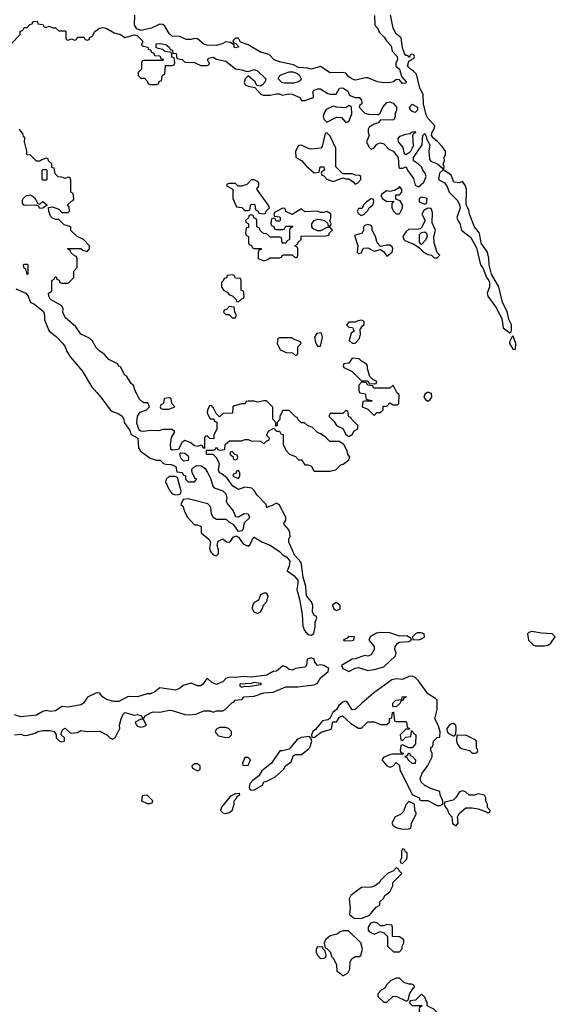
# Model space of a CAD drawing. Header units: inches. Extents: x 2701622 to 2964296, y 496201 to 720542.
# Tile 82 of 256: x 2784143 to 2787538, y 636121 to 642364. Entities that reach past the tile are written whole.
import ezdxf

# ---------------------------------------------------------------- set-up
doc = ezdxf.new("R2010")
doc.units = ezdxf.units.IN
doc.header["$MEASUREMENT"] = 0
doc.layers.add('C7683', color=7, linetype='Continuous')
doc.layers.add('C7684', color=7, linetype='Continuous')

msp = doc.modelspace()

# ---------------------------------------------------------------- linework, layer by layer
at = {"layer": 'C7683', "color": 4, "elevation": 4}
for points in [[(2784631.2, 640000), (2784657.3, 639970), (2784716, 639890), (2784730, 639878.8), (2784770, 639864.7), (2784792, 639850), (2784802, 639830), (2784804.7, 639810), (2784839.8, 639759.8), (2784850, 639734), (2784890.8, 639710.8), (2784896.3, 639650), (2784908.4, 639628.4), (2784970, 639582.8), (2785008.9, 639571.1), (2785032, 639572), (2785054, 639550), (2785070, 639544.7), (2785103.6, 639543.6), (2785131.6, 639531.6), (2785138, 639498), (2785172.7, 639492.7), (2785178, 639478), (2785192.7, 639472.7), (2785194, 639450), (2785210, 639434), (2785250, 639434), (2785266, 639450), (2785255.3, 639455.3), (2785235.3, 639490), (2785234, 639510), (2785239, 639521), (2785263.6, 639536.4), (2785294.4, 639534.4), (2785317.3, 639517.3), (2785332.7, 639492.7), (2785354, 639450), (2785366.8, 639406.8), (2785375.3, 639395.3), (2785430, 639377.3), (2785450, 639358), (2785456, 639330), (2785451.3, 639310), (2785456.9, 639296.9), (2785496, 639250), (2785510, 639214), (2785530, 639212), (2785566.6, 639233.4), (2785591, 639230), (2785598.8, 639210), (2785596.8, 639203.2), (2785566.4, 639173.6), (2785558, 639130), (2785550, 639122), (2785530, 639118), (2785500.4, 639160.4), (2785470, 639178), (2785454, 639194), (2785390, 639195.3), (2785370, 639208), (2785359, 639230), (2785354, 639274), (2785334.6, 639294.6), (2785210, 639326), (2785178, 639322), (2785164.7, 639290), (2785178, 639278), (2785184.7, 639250), (2785206, 639210), (2785250, 639162), (2785270, 639162), (2785294, 639150), (2785294, 639110), (2785342, 639070), (2785352, 639050), (2785346.8, 639013.2), (2785350, 638994), (2785370, 638971.3), (2785390, 638964.7), (2785402, 638978), (2785403.1, 639003.1), (2785395.3, 639030), (2785398, 639050), (2785403.1, 639056.9), (2785430, 639072), (2785452.7, 639052.7), (2785470, 639052), (2785480.4, 639059.6), (2785496.4, 639083.6), (2785512, 639092), (2785530, 639082), (2785559.8, 639039.8), (2785590, 639024.7), (2785603.1, 639036.9), (2785618, 639070), (2785630, 639082), (2785682, 639050), (2785730, 639031.3), (2785790, 638991), (2785811, 638970), (2785836.5, 638956.5), (2785854.9, 638930), (2785850, 638898), (2785838, 638870), (2785879.9, 638839.9), (2785905.5, 638810), (2785906.7, 638790), (2785899.5, 638750), (2785917.1, 638690), (2785933.8, 638593.8), (2785937.5, 638517.5), (2785947.7, 638490), (2785970, 638466.4), (2785990, 638462.4), (2786007.2, 638472.8), (2786015.1, 638515.1), (2786015.3, 638544.7), (2786026, 638570), (2786022, 638582), (2786010, 638586), (2785999, 638610), (2786001.2, 638650), (2785992.9, 638672.9), (2785960.9, 638710), (2785957.2, 638770), (2785939, 638830), (2785929.4, 638910), (2785924.1, 638924.1), (2785887.2, 638967.2), (2785848.7, 639050), (2785848, 639070), (2785858, 639090), (2785855.3, 639110), (2785848, 639130), (2785820.4, 639160.4), (2785818, 639170), (2785828.7, 639190), (2785828.7, 639210), (2785790, 639286), (2785770, 639298), (2785739.6, 639280.4), (2785722, 639278), (2785710, 639268), (2785706, 639290), (2785648.9, 639348.9), (2785630, 639378), (2785613.6, 639393.6), (2785570, 639399), (2785530, 639385.2), (2785494, 639406), (2785457.2, 639457.2), (2785424.7, 639484.7), (2785409, 639490), (2785402, 639510), (2785408.7, 639550), (2785390, 639586), (2785370, 639606), (2785330, 639606), (2785326, 639610), (2785326, 639634), (2785370, 639634), (2785382, 639638), (2785390, 639654), (2785398, 639638), (2785410, 639634), (2785442, 639638), (2785446, 639670), (2785472.7, 639692.7), (2785550, 639694), (2785570, 639702), (2785590, 639702), (2785610, 639694), (2785671.6, 639691.6), (2785690, 639674), (2785710, 639694), (2785722, 639698), (2785726, 639710), (2785708, 639730), (2785722, 639758), (2785754, 639774), (2785770, 639754), (2785790, 639754), (2785798, 639738), (2785812.7, 639732.7), (2785812, 639670), (2785830, 639634), (2785854, 639610), (2785890, 639594), (2785910, 639574), (2785930, 639574), (2785950, 639542), (2785970, 639542), (2785992.7, 639532.7), (2786002, 639510), (2786010, 639502), (2786110, 639502), (2786146, 639510), (2786178, 639542), (2786193.6, 639546.4), (2786230, 639574), (2786235.3, 639590), (2786222, 639610), (2786218, 639630), (2786198, 639670), (2786168.4, 639688.4), (2786109.1, 639689.1), (2786078, 639718), (2786050, 639738), (2786030, 639746), (2785998, 639778), (2785966, 639790), (2785947.3, 639807.3), (2785928, 639808), (2785907.3, 639827.3), (2785902, 639842), (2785890, 639846), (2785850, 639886), (2785810, 639886), (2785792, 639850), (2785791.6, 639828.4), (2785774, 639810), (2785774, 639790), (2785766, 639786), (2785766, 639810), (2785748, 639830), (2785747.3, 639907.3), (2785707.3, 639947.3), (2785690, 639948), (2785650, 639938), (2785630, 639946), (2785590, 639946), (2785578, 639942), (2785571.6, 639928.4), (2785550, 639928), (2785503.6, 639916.4), (2785494, 639910), (2785491.6, 639868.4), (2785432.7, 639867.3), (2785410, 639846), (2785387.3, 639867.3), (2785370, 639906), (2785358, 639918), (2785345.4, 639914.6), (2785332.7, 639887.3), (2785332, 639870), (2785350, 639834), (2785372.7, 639832.7), (2785378, 639818), (2785392, 639812), (2785392, 639770), (2785374, 639730), (2785372.7, 639707.3), (2785348, 639708), (2785330, 639726), (2785318, 639722), (2785314, 639710), (2785314, 639646), (2785306, 639650), (2785302, 639662), (2785290, 639666), (2785270, 639658), (2785250, 639662), (2785224, 639684), (2785190, 639695.3), (2785170, 639684), (2785150, 639638), (2785110, 639635.3), (2785101.2, 639641.2), (2785098, 639670), (2785105.6, 639714.4), (2785126, 639750), (2785110, 639766), (2785050, 639766), (2785023.6, 639756.4), (2784970, 639759.5), (2784930, 639752.7), (2784910, 639754), (2784900.2, 639760.2), (2784884.7, 639804.7), (2784888.7, 639850), (2784905.2, 639874.8), (2784946, 639890), (2784966, 639910), (2784958, 639930), (2784950, 639935.3), (2784930, 639935.3), (2784920.2, 639940.2), (2784900.2, 639960.2), (2784880.3, 640000)], [(2786297.3, 640000), (2786298, 639998), (2786331.6, 639991.6), (2786338, 639958), (2786374, 639950), (2786374, 639946), (2786330, 639946), (2786318, 639942), (2786314, 639910), (2786350, 639894), (2786390, 639854), (2786407.3, 639872.7), (2786430, 639874), (2786446, 639890), (2786447.3, 639912.7), (2786470, 639914), (2786490, 639934), (2786510, 639922), (2786538, 639922), (2786546, 639930), (2786547.3, 639987.3), (2786535.3, 639995.3), (2786533, 640000)], [(2786728, 640000), (2786711.3, 639990), (2786704.7, 639970), (2786715.3, 639955.3), (2786730, 639946), (2786744.7, 639955.3), (2786755.3, 639970), (2786752.7, 639992.7), (2786733.2, 640000)], [(2784109.3, 637830), (2784150, 637832.7), (2784170, 637824.7), (2784193.6, 637826.4), (2784240.9, 637839.1), (2784258, 637850), (2784290, 637856.4), (2784336.3, 637856.3), (2784362, 637850), (2784374, 637830), (2784374, 637810), (2784394, 637790), (2784410, 637784.7), (2784426, 637790), (2784426, 637810), (2784406, 637830), (2784407.3, 637847.3), (2784416.4, 637863.6), (2784430, 637871), (2784461.6, 637841.6), (2784470, 637839.1), (2784510, 637844.9), (2784530, 637856.3), (2784570, 637850.8), (2784650, 637852), (2784694, 637830), (2784714, 637810), (2784730, 637802), (2784750, 637814), (2784778, 637870), (2784775.3, 637890), (2784785.2, 637930), (2784799.3, 637960.7), (2784809.6, 637970.4), (2784870, 637954.8), (2784890, 637957.3), (2784914, 637950), (2784918, 637938), (2784930, 637934), (2784938, 637950), (2784975.3, 637970), (2784990, 637974.4), (2785030, 637973.4), (2785090, 637986), (2785110, 637984.7), (2785190, 637958), (2785210, 637956), (2785259.3, 637960.7), (2785310, 637982), (2785350, 637982), (2785370, 637974), (2785390, 637982), (2785430, 637982), (2785446, 637990), (2785487.3, 638032.7), (2785502, 638038), (2785506, 638050), (2785550, 638054), (2785566, 638070), (2785630, 638074.8), (2785690, 638094.9), (2785750, 638099.3), (2785830, 638133.4), (2785906, 638134), (2786010, 638146), (2786030, 638156), (2786050, 638191), (2786098, 638230), (2786102, 638250), (2786070, 638269), (2786050, 638274), (2786030, 638269.2), (2786013.2, 638290), (2786008.7, 638310), (2785990, 638318), (2785964.7, 638310), (2785961.6, 638270), (2785950, 638258.4), (2785890, 638249.7), (2785870, 638240.4), (2785850, 638243), (2785830, 638261.2), (2785810, 638266.6), (2785770, 638234), (2785749.1, 638230.9), (2785710, 638207.8), (2785610, 638195.3), (2785560.3, 638199.7), (2785510, 638192), (2785470, 638195.1), (2785450, 638186), (2785431.5, 638168.5), (2785390, 638148.9), (2785360.4, 638160.4), (2785330, 638189.5), (2785303.7, 638150), (2785290, 638139.7), (2785270, 638139.7), (2785230, 638156), (2785178.7, 638141.3), (2785156.1, 638123.9), (2785130, 638112.1), (2785030, 638126.6), (2784998.3, 638101.7), (2784970.9, 638089.1), (2784950, 638089.8), (2784890, 638069.8), (2784830, 638072.6), (2784770, 638040.9), (2784741, 638041), (2784692.7, 638052.7), (2784667, 638070), (2784650, 638094), (2784630, 638095.3), (2784572.4, 638067.6), (2784547, 638030), (2784530, 638019.3), (2784450, 638003.8), (2784410, 638008.3), (2784370, 637981.4), (2784337.4, 637977.4), (2784310, 637984), (2784290, 637978), (2784250, 637954.4), (2784150, 637944.4), (2784110, 637955.8)]]:
    msp.add_lwpolyline(points, dxfattribs=at)
at = {"layer": 'C7683', "color": 4}
for points, elevation in [([(2785090, 639966), (2785058, 639962), (2785054, 639930), (2785038, 639922), (2785034, 639910), (2785038, 639898), (2785050, 639894), (2785090, 639894), (2785110, 639902), (2785126, 639910), (2785106, 639930), (2785102, 639962)], 4), ([(2786210, 639886), (2786190, 639866), (2786110, 639866), (2786102, 639850), (2786136.9, 639816.9), (2786151.6, 639791.6), (2786194, 639770), (2786210, 639734), (2786230, 639722), (2786250, 639734), (2786263.1, 639756.9), (2786286, 639770), (2786286, 639790), (2786246, 639830), (2786242, 639842), (2786230, 639846), (2786222, 639882)], 4), ([(2785184, 639564), (2785164, 639584), (2785158, 639610), (2785163.1, 639616.9), (2785190, 639614.8), (2785210, 639598), (2785213.4, 639590), (2785210, 639568)], 4), ([(2785490, 639626), (2785478, 639622), (2785474, 639610), (2785494, 639594), (2785498, 639578), (2785510, 639574), (2785522, 639578), (2785526, 639590), (2785522, 639602), (2785506, 639606)], 4), ([(2785530, 639506), (2785518, 639502), (2785512.7, 639487.3), (2785498, 639482), (2785494, 639470), (2785530, 639454), (2785538, 639470), (2785538, 639490)], 4), ([(2785090, 639468), (2785072, 639450), (2785066.8, 639433.2), (2785090, 639382), (2785110, 639358), (2785130, 639351.3), (2785150, 639354), (2785162, 639358), (2785166, 639374), (2785142, 639462), (2785127.3, 639467.3)], 4), ([(2785690, 638728), (2785670, 638718), (2785656.9, 638683.1), (2785630, 638668), (2785618, 638650), (2785616, 638630), (2785626, 638610), (2785650, 638598.8), (2785668.7, 638610), (2785682, 638630), (2785688.4, 638651.6), (2785710, 638674), (2785718, 638710), (2785707.3, 638727.3)], 4), ([(2786150, 638668.7), (2786126.4, 638653.6), (2786131.3, 638630), (2786142.5, 638622.5), (2786150, 638618.8), (2786170, 638626), (2786174, 638630), (2786174, 638650)], 4), ([(2786430, 638479.3), (2786405.5, 638474.5), (2786364.7, 638450), (2786356, 638430), (2786390.7, 638390), (2786390.7, 638370), (2786370, 638336), (2786350, 638329.2), (2786330, 638331.6), (2786270, 638311.3), (2786250, 638309.2), (2786182, 638270), (2786192, 638250), (2786230, 638231.3), (2786270, 638251.3), (2786290, 638256), (2786350, 638238), (2786390, 638244.7), (2786450, 638261), (2786524, 638330), (2786529.2, 638350), (2786520.9, 638370), (2786522.7, 638390), (2786539, 638410), (2786550, 638417.3), (2786610, 638422), (2786626, 638430), (2786622, 638442), (2786597.2, 638457.2), (2786550, 638456), (2786490, 638475.1)], 4), ([(2786227.3, 638452.7), (2786218, 638442), (2786194, 638430), (2786206.4, 638426.4), (2786250, 638427.7), (2786258, 638430), (2786266, 638450)], 4), ([(2786664.5, 638475.5), (2786652, 638470), (2786632, 638450), (2786634, 638434), (2786670, 638431.3), (2786690, 638438), (2786708, 638450), (2786706, 638470), (2786690, 638475.3)], 4), ([(2787390, 638484.5), (2787370, 638479.3), (2787360.7, 638470), (2787368.7, 638428.7), (2787398.8, 638398.8), (2787410, 638393.4), (2787430, 638393), (2787470, 638393.4), (2787490, 638398.8), (2787509.4, 638410.6), (2787538, 638450), (2787518, 638470), (2787450, 638474)], 4), ([(2786630, 638200.9), (2786610, 638199.5), (2786570, 638181.2), (2786530, 638184.5), (2786501.6, 638178.4), (2786386.3, 638093.7), (2786310.7, 638030), (2786270, 637989.2), (2786250, 637988), (2786218.4, 638038.4), (2786210, 638042.7), (2786190, 638037.2), (2786164.9, 638015.1), (2786150.7, 637989.3), (2786128.2, 637971.8), (2786107.7, 637932.3), (2786096.3, 637923.7), (2786062.8, 637917.2), (2786017.3, 637862.7), (2786001, 637850), (2785992, 637830), (2785994, 637814), (2786010, 637812), (2786054.6, 637845.4), (2786110, 637862.8), (2786119, 637870), (2786128.7, 637911.3), (2786150, 637912), (2786170, 637942), (2786189.2, 637950.8), (2786242, 637902), (2786290, 637872), (2786310, 637872), (2786350, 637912), (2786390, 637912), (2786430, 637894), (2786470, 637894), (2786486, 637910), (2786487.3, 637932.7), (2786502, 637938), (2786506, 637970), (2786512.7, 637972.7), (2786518, 637918), (2786530, 637914), (2786590, 637914), (2786594, 637910), (2786598, 637878), (2786614, 637870), (2786614, 637866), (2786590, 637866), (2786554, 637830), (2786558, 637798), (2786570, 637794), (2786590, 637814), (2786622, 637818), (2786626, 637854), (2786630, 637854), (2786638, 637838), (2786654, 637830), (2786652.7, 637772.7), (2786630, 637746), (2786610, 637746), (2786570, 637766), (2786558, 637762), (2786554, 637730), (2786558, 637718), (2786572.7, 637712.7), (2786574, 637706), (2786506, 637706), (2786490, 637702), (2786450, 637688), (2786438, 637670), (2786470, 637632), (2786490, 637624.7), (2786508.4, 637631.6), (2786530, 637654), (2786550, 637634), (2786552, 637610), (2786630, 637452), (2786674, 637430), (2786678, 637418), (2786690, 637414), (2786730, 637414), (2786790, 637382), (2786810, 637382), (2786826, 637390), (2786826, 637410), (2786808.4, 637448.4), (2786806, 637470), (2786748.4, 637488.4), (2786710, 637508), (2786688, 637530), (2786682, 637550), (2786694.6, 637585.4), (2786728, 637630), (2786758, 637690), (2786758, 637710), (2786748, 637730), (2786748, 637750), (2786762, 637758), (2786766, 637790), (2786790, 637812), (2786806, 637814), (2786808.7, 637850), (2786795.3, 637890), (2786775.3, 637930), (2786789.2, 637990), (2786789.2, 638049.2), (2786779.5, 638059.5), (2786730, 638089.3), (2786670, 638172.7), (2786650, 638193.2)], 4), ([(2785630, 638160.7), (2785610, 638154.7), (2785538, 638150), (2785538, 638138), (2785550, 638132), (2785570, 638138), (2785590, 638134.8), (2785670, 638148.9), (2785675.3, 638150), (2785670, 638155.3)], 8), ([(2786530, 638006), (2786508, 638008), (2786509, 638030), (2786528, 638050), (2786566, 638054), (2786570, 638072), (2786594, 638070), (2786578, 638062), (2786574, 638050), (2786558, 638042), (2786554, 638030)], 4), ([(2784910, 637928), (2784874, 637910), (2784882, 637890), (2784890, 637884.7), (2784910, 637878), (2784930, 637882), (2784946, 637890), (2784927.3, 637927.3)], 4), ([(2786890, 637902), (2786870, 637895.3), (2786851.3, 637870), (2786852, 637850), (2786859.6, 637839.6), (2786890, 637822), (2786898, 637822), (2786907.3, 637832.7), (2786908.7, 637870), (2786908, 637890)], 4), ([(2785450, 637875.3), (2785410, 637875.3), (2785390, 637866), (2785382, 637850), (2785383.6, 637843.6), (2785403.6, 637823.6), (2785450, 637812), (2785470, 637814), (2785486, 637830), (2785486, 637850), (2785466, 637870)], 4), ([(2785979, 637819), (2785927.3, 637812.7), (2785900.5, 637799.5), (2785850, 637739), (2785808.7, 637728.7), (2785791.3, 637728.7), (2785738.8, 637650), (2785678, 637602), (2785658, 637570), (2785620.5, 637539.5), (2785602, 637518), (2785598, 637498), (2785602, 637482), (2785610, 637478), (2785630, 637481), (2785682, 637510), (2785690, 637531), (2785710, 637536), (2785759.1, 637560.9), (2785814, 637610), (2785827.9, 637632.1), (2785862.7, 637657.3), (2785873.2, 637690), (2785880.7, 637699.3), (2785890, 637704), (2785930, 637704), (2785970, 637737.3), (2785982.7, 637750), (2785995.3, 637790), (2785989.1, 637809.1)], 4), ([(2786970, 637828), (2786914, 637826), (2786912, 637790), (2786918, 637770), (2786932, 637750), (2786942.8, 637742.8), (2786994, 637730), (2787010, 637714), (2787030, 637714), (2787042, 637718), (2787046, 637730), (2787038, 637750), (2787038, 637790), (2787034.6, 637794.6)], 4), ([(2786630, 637648), (2786606, 637670), (2786602, 637682), (2786587.3, 637687.3), (2786586, 637694), (2786602, 637698), (2786607.3, 637712.7), (2786612.7, 637712.7), (2786618, 637698), (2786630, 637694), (2786652, 637670), (2786650, 637648)], 4), ([(2785270, 637646), (2785250, 637646), (2785234, 637630), (2785238, 637618), (2785270, 637602), (2785286, 637610), (2785286, 637630)], 4), ([(2785590, 637686), (2785570, 637686), (2785554, 637650), (2785558, 637638), (2785590, 637634), (2785606, 637670)], 4), ([(2784950, 637446), (2784918, 637442), (2784914, 637410), (2784950, 637394), (2784970, 637394), (2784982, 637398), (2784986, 637410)], 4), ([(2785536.4, 637456.4), (2785510, 637455.3), (2785479.6, 637440.4), (2785421, 637370), (2785414.8, 637350), (2785430, 637334.8), (2785450, 637330.8), (2785470, 637336), (2785488.7, 637350), (2785501.2, 637390), (2785502, 637410), (2785519, 637430), (2785521.2, 637438.8), (2785538, 637450)], 4), ([(2786950, 637474), (2786930, 637468.7), (2786907.1, 637432.9), (2786890, 637415.3), (2786838, 637402), (2786834, 637390), (2786842, 637370), (2786854.4, 637354.4), (2786862, 637330), (2786882, 637310), (2786887.1, 637267.1), (2786910, 637252), (2786922, 637270), (2786918, 637310), (2786928, 637330), (2786970, 637366), (2787010, 637366.8), (2787050, 637361), (2787102, 637342), (2787110, 637334), (2787122, 637338), (2787126, 637350), (2787108, 637368), (2787107.3, 637387.3), (2787098, 637410), (2787098, 637430), (2787090, 637446), (2787050, 637455.3), (2787027.3, 637447.3), (2786992.7, 637447.3), (2786968.9, 637468.9)], 4), ([(2786610, 637406), (2786590, 637386), (2786576, 637344), (2786556, 637324), (2786522, 637310), (2786502, 637270), (2786510, 637254), (2786530, 637242), (2786570, 637232), (2786610, 637234), (2786622, 637238), (2786626, 637270), (2786658, 637330), (2786648, 637350), (2786646, 637390)], 4), ([(2786570, 637106), (2786562, 637090), (2786562, 637050), (2786554, 637030), (2786558, 637018), (2786570, 637014), (2786590, 637034), (2786598, 637050), (2786598, 637078), (2786587.3, 637087.3), (2786582, 637102)], 4), ([(2786530, 636986), (2786512.7, 636967.3), (2786474, 636950), (2786430, 636906), (2786422, 636890), (2786392, 636870), (2786370, 636864), (2786310, 636862), (2786242.8, 636810), (2786231, 636790), (2786238, 636730), (2786234, 636690), (2786264.7, 636664.7), (2786310, 636666), (2786357.2, 636682.8), (2786403.1, 636736.9), (2786426, 636750), (2786426, 636770), (2786448.4, 636791.6), (2786458, 636810), (2786490, 636834), (2786507.3, 636872.7), (2786508, 636892), (2786566, 636950), (2786547.3, 636967.3), (2786542, 636982)], 4), ([(2786390, 636642), (2786365.4, 636634.6), (2786352, 636610), (2786352, 636590), (2786359.6, 636579.6), (2786390, 636564.7), (2786430, 636582), (2786450, 636574), (2786474, 636550), (2786474, 636490), (2786512.7, 636452.7), (2786550, 636454), (2786567.3, 636472.7), (2786568, 636490), (2786578, 636510), (2786578, 636530), (2786550, 636548), (2786506, 636550), (2786506, 636610), (2786502, 636622), (2786470, 636626), (2786450, 636618), (2786430, 636618), (2786410, 636635.3)], 4), ([(2786227.3, 636587.3), (2786192.7, 636587.3), (2786170, 636578), (2786154.8, 636565.2), (2786110, 636555.3), (2786082, 636530), (2786072, 636510), (2786078, 636478), (2786090, 636474), (2786110, 636454), (2786121, 636421), (2786130.9, 636410.9), (2786151.6, 636371.6), (2786154, 636330), (2786176.9, 636316.9), (2786190, 636302), (2786222, 636318), (2786236.4, 636343.6), (2786238, 636390), (2786248, 636410), (2786270, 636424.7), (2786295.3, 636424.7), (2786306, 636430), (2786315.3, 636470), (2786306, 636510)], 4), ([(2786030, 636486), (2786022, 636470), (2786022, 636450), (2786032, 636430), (2786050, 636412), (2786070, 636414), (2786082, 636418), (2786086, 636430), (2786078, 636458), (2786066, 636470), (2786062, 636482)], 4), ([(2786550, 636286), (2786530, 636286), (2786494, 636270), (2786470, 636246), (2786456.9, 636223.1), (2786434, 636210), (2786412.7, 636187.3), (2786412, 636170), (2786450, 636134), (2786470, 636134), (2786510, 636172), (2786534, 636170), (2786590, 636142), (2786598, 636142), (2786606, 636150), (2786615.3, 636190), (2786636.4, 636223.6), (2786646, 636230), (2786642, 636242), (2786628, 636248), (2786612, 636248), (2786578, 636258)], 4), ([(2786690, 636186), (2786652.7, 636147.3), (2786618, 636142), (2786614, 636130), (2786630, 636114), (2786692.7, 636112.7), (2786690, 636106), (2786678, 636102), (2786674, 636090), (2786674, 636070), (2786682, 636050), (2786705.4, 636025.4), (2786730, 636012), (2786750, 636018), (2786780.4, 636039.6), (2786788, 636050), (2786788, 636070), (2786768.9, 636088.9), (2786726, 636110), (2786726, 636130), (2786718, 636150), (2786710, 636166)], 4)]:
    msp.add_lwpolyline(points, close=True, dxfattribs=dict(at, elevation=elevation))
at = {"layer": 'C7684', "color": 4, "elevation": 4}
for points in [[(2784090, 642214), (2784146, 642270), (2784146, 642290), (2784162, 642298), (2784170, 642314), (2784190, 642314), (2784207.3, 642332.7), (2784222, 642338), (2784226, 642350), (2784232, 642352), (2784254, 642354), (2784258, 642338), (2784290, 642334), (2784298, 642318), (2784310, 642314), (2784330, 642322), (2784352.7, 642312.7), (2784370, 642312), (2784390, 642294), (2784430, 642294), (2784434, 642290), (2784434, 642250), (2784438, 642238), (2784450, 642234), (2784470, 642242), (2784490, 642234), (2784502, 642238), (2784510, 642254), (2784550, 642254), (2784558, 642238), (2784570, 642234), (2784582, 642238), (2784587.3, 642252.7), (2784602, 642258), (2784618, 642290), (2784649, 642310), (2784670, 642313.7), (2784690.3, 642310.3), (2784740.9, 642280.9), (2784782, 642270), (2784810, 642250.8), (2784870, 642268), (2784890, 642262), (2784922, 642230), (2784922, 642218), (2784914, 642210), (2784918, 642198), (2784954, 642190), (2784958, 642178), (2784972.7, 642172.7), (2784978, 642158), (2784992.7, 642152.7), (2784998, 642138), (2785030, 642134), (2785038, 642118), (2785052.7, 642112.7), (2785050, 642106), (2784930, 642106), (2784918, 642102), (2784914, 642090), (2784914, 642050), (2784894, 642030), (2784894, 642010), (2784910, 641994), (2784932.7, 641992.7), (2784952.7, 641972.7), (2784958, 641958), (2784970, 641954), (2785010, 641954), (2785022, 641958), (2785027.3, 641972.7), (2785042, 641978), (2785047.3, 642012.7), (2785062, 642018), (2785067.3, 642072.7), (2785110, 642074), (2785122, 642078), (2785126, 642090), (2785122, 642122), (2785107.3, 642127.3), (2785106, 642150), (2785098, 642158), (2785063.1, 642163.1), (2785050, 642175.3), (2785020.4, 642180.4), (2785007.3, 642187.3), (2785008, 642210), (2785030, 642213.4), (2785070, 642206.8), (2785090.8, 642190), (2785096, 642176), (2785111.3, 642170), (2785112.7, 642152.7), (2785134, 642150), (2785138, 642118), (2785171.6, 642111.6), (2785190, 642094), (2785250, 642092), (2785290, 642074), (2785330, 642074), (2785342, 642078), (2785346, 642090), (2785338, 642098), (2785335.3, 642110), (2785340.2, 642119.8), (2785370, 642126), (2785390, 642113.4), (2785450, 642100.7), (2785510, 642053.4), (2785550, 642046.8), (2785576.9, 642036.9), (2785590, 642036), (2785630, 642047.7), (2785650, 642040.7), (2785702, 641990), (2785698, 641970), (2785682, 641950), (2785670, 641942), (2785646, 641946), (2785635.3, 641970), (2785590, 642008), (2785571.1, 641988.9), (2785566.4, 641966.4), (2785571.3, 641951.3), (2785590, 641942), (2785634, 641934), (2785671.6, 641891.6), (2785685.4, 641885.4), (2785730, 641884.7), (2785770, 641894), (2785790, 641894), (2785806, 641886), (2785845.8, 641894.2), (2785870, 641892.7), (2785918, 641870), (2785930, 641852), (2785950, 641851.3), (2786006, 641870), (2786002, 641910), (2786010, 641918), (2786030, 641924.7), (2786050, 641924.7), (2786095.3, 641895.3), (2786110, 641891), (2786148.4, 641891.6), (2786169, 641930), (2786190, 641932.4), (2786222.8, 641910), (2786230.7, 641890.7), (2786242, 641882), (2786270, 641871), (2786294, 641870), (2786310, 641854), (2786312, 641830), (2786298, 641822), (2786294, 641810), (2786330, 641771.3), (2786354.6, 641765.4), (2786410, 641762), (2786418, 641762), (2786428.4, 641771.6), (2786444, 641810), (2786470, 641838.8), (2786490, 641842.8), (2786510, 641834.8), (2786531.3, 641808.7), (2786532, 641790), (2786522, 641770), (2786522, 641750), (2786514, 641730), (2786430, 641726), (2786414, 641710), (2786390, 641702), (2786358, 641682), (2786351.3, 641670), (2786351, 641650), (2786358, 641630), (2786342, 641590), (2786356.9, 641556.9), (2786370, 641542), (2786390, 641552), (2786405.6, 641574.4), (2786430, 641582.8), (2786450, 641576), (2786483.4, 641543.4), (2786510.5, 641530.5), (2786542, 641490), (2786546.4, 641426.4), (2786550, 641422), (2786570, 641422), (2786592, 641432), (2786602, 641410), (2786638, 641358), (2786650, 641314), (2786670, 641304.7), (2786705.6, 641334.4), (2786719, 641370), (2786714, 641390), (2786697.2, 641410), (2786688.7, 641430), (2786670, 641448.7), (2786638, 641470), (2786638, 641490), (2786694, 641570), (2786698, 641630), (2786710, 641642), (2786718, 641630), (2786723.6, 641603.6), (2786742.8, 641570), (2786735.5, 641530), (2786740.4, 641480.4), (2786747.9, 641467.9), (2786792, 641450), (2786822, 641422), (2786824.7, 641410), (2786804.7, 641390), (2786801, 641379), (2786798, 641350), (2786834.8, 641330), (2786850.6, 641310.6), (2786866, 641270), (2786917.1, 641217.1), (2786931, 641190), (2786934.8, 641170), (2786914.8, 641110), (2786921, 641090), (2786932.7, 641072.7), (2786944, 641030), (2787003.1, 640983.1), (2787037.7, 640917.7), (2787064, 640810), (2787078.8, 640790), (2787101, 640730), (2787114.4, 640714.4), (2787119.9, 640699.9), (2787120.4, 640670), (2787106.8, 640630), (2787110.8, 640610.8), (2787161.1, 640541.1), (2787198.8, 640470), (2787206.8, 640410), (2787250, 640378), (2787257.2, 640382.8), (2787261.2, 640398.8), (2787259.3, 640430), (2787242.9, 640462.9), (2787233.8, 640513.8), (2787202.7, 640570), (2787180.9, 640670), (2787134, 640750), (2787119, 640810), (2787117.2, 640850), (2787109.2, 640890), (2787067, 640947), (2787057.2, 641010), (2787025.2, 641050), (2786995.1, 641130), (2786990, 641158), (2786973.2, 641190), (2786974, 641290), (2786969.2, 641310), (2786950, 641338), (2786930.6, 641329.4), (2786894, 641334), (2786877.2, 641377.2), (2786832.3, 641410), (2786832.5, 641432.5), (2786827.3, 641447.3), (2786835.3, 641470), (2786834, 641490), (2786841.2, 641510), (2786841.2, 641530), (2786820.9, 641560.9), (2786792.1, 641592.1), (2786768.7, 641610), (2786754, 641630), (2786757.2, 641650), (2786769, 641670), (2786774, 641690), (2786730, 641739), (2786720.1, 641760.1), (2786702.9, 641830), (2786701.2, 641890), (2786679.3, 641930), (2786658.6, 642018.6), (2786638.6, 642038.6), (2786619, 642050), (2786601.2, 642070), (2786610, 642102), (2786626, 642110), (2786626, 642114), (2786642, 642118), (2786646, 642130), (2786642, 642142), (2786630, 642146), (2786618, 642142), (2786614, 642126), (2786610, 642126), (2786608.9, 642128.9), (2786598, 642138), (2786590, 642138), (2786582, 642150), (2786570, 642186), (2786561.2, 642250), (2786530, 642275.1), (2786509.7, 642309.8), (2786494, 642394)], [(2786390.8, 642390), (2786394.8, 642330), (2786410, 642311), (2786423.1, 642283.1), (2786454.1, 642254.1), (2786467.7, 642230), (2786498.3, 642198.3), (2786503.9, 642163.9), (2786534.8, 642130), (2786538, 642110), (2786527.7, 642090), (2786526.8, 642070), (2786550.8, 642050), (2786563.5, 642003.5), (2786593.4, 641970), (2786590, 641962), (2786570, 641959.3), (2786550, 641982), (2786530, 641984), (2786511.3, 641970), (2786494.6, 641965.4), (2786450, 641964.5), (2786410, 641969.6), (2786350, 641995.1), (2786336.2, 641996.2), (2786270, 641981.1), (2786248.6, 641988.6), (2786230, 642001.6), (2786210, 642025.2), (2786190, 642029.3), (2786110, 642026), (2786050, 642066.6), (2785990, 642049.7), (2785970, 642057.6), (2785910, 642061.6), (2785878.8, 642078.8), (2785790, 642096.8), (2785756, 642110), (2785724.1, 642144.1), (2785670, 642158.4), (2785590, 642204), (2785542, 642222), (2785530, 642246), (2785510, 642246), (2785494, 642230), (2785498, 642218), (2785512.7, 642212.7), (2785531.6, 642191.6), (2785510, 642185.2), (2785502, 642190), (2785502, 642202), (2785479, 642219), (2785450, 642223.7), (2785426, 642210), (2785390, 642199.7), (2785330, 642202.4), (2785309.7, 642209.7), (2785270, 642242), (2785250, 642245.6), (2785230, 642238), (2785197.7, 642237.7), (2785158, 642258), (2785110, 642259.7), (2785090, 642275.6), (2785062.4, 642322.4), (2785050, 642333.2), (2785030, 642335.1), (2784978, 642310), (2784910, 642295.8), (2784885.9, 642305.9), (2784871.1, 642330), (2784871.8, 642391.8)], [(2784880.3, 640000), (2784875.3, 640010), (2784864.7, 640044.7), (2784850, 640058), (2784822, 640102), (2784808.7, 640110), (2784782, 640162), (2784770, 640166), (2784762, 640182), (2784708, 640210), (2784680.4, 640240.4), (2784650, 640262), (2784630, 640282), (2784604.7, 640324.7), (2784584, 640344), (2784529.6, 640369.6), (2784497.5, 640417.5), (2784430, 640475.3), (2784415.3, 640510), (2784418, 640530), (2784409, 640549), (2784338, 640590), (2784328, 640610), (2784326, 640630), (2784342, 640638), (2784346, 640650), (2784346, 640710), (2784362, 640718), (2784367.3, 640732.7), (2784372.7, 640732.7), (2784378, 640718), (2784392.7, 640712.7), (2784398, 640698), (2784410, 640694), (2784450, 640694), (2784486, 640730), (2784486, 640770), (2784507.3, 640792.7), (2784507.3, 640847.3), (2784502, 640862), (2784490, 640866), (2784467.3, 640887.3), (2784462, 640902), (2784450, 640906), (2784447.3, 640912.7), (2784530, 640914), (2784543.6, 640903.6), (2784570, 640894), (2784586, 640910), (2784586, 640930), (2784546, 640970), (2784506, 640990), (2784467.3, 641027.3), (2784466, 641050), (2784424, 641064), (2784390, 641098), (2784370, 641098), (2784350, 641106), (2784338, 641118), (2784328, 641150), (2784326, 641174), (2784350, 641178), (2784390, 641162), (2784410, 641142), (2784450, 641142), (2784458, 641150), (2784456.4, 641176.4), (2784446, 641190), (2784470, 641214), (2784482, 641218), (2784486, 641230), (2784482, 641262), (2784466, 641270), (2784467.3, 641347.3), (2784462, 641362), (2784450, 641366), (2784430, 641358), (2784410, 641366), (2784387.3, 641367.3), (2784367.3, 641387.3), (2784362, 641422), (2784347.3, 641427.3), (2784346, 641450), (2784326, 641470), (2784322, 641482), (2784310, 641486), (2784283.6, 641476.4), (2784270, 641466), (2784250, 641466), (2784210, 641506), (2784188, 641508), (2784188, 641530), (2784174, 641590), (2784174.6, 641614.6), (2784166.3, 641626.3), (2784163.1, 641643.1), (2784139, 641670)], [(2784117.6, 640657.6), (2784182, 640630), (2784197.1, 640610), (2784210.6, 640570.6), (2784230, 640564), (2784294.1, 640514.1), (2784300.5, 640490), (2784299.8, 640459.8), (2784328.5, 640388.5), (2784374.6, 640354.6), (2784416, 640310), (2784430.5, 640290.5), (2784441.1, 640261.1), (2784464.4, 640224.4), (2784537.6, 640137.6), (2784598, 640038), (2784631.2, 640000)], [(2786533, 640000), (2786510, 640046), (2786490, 640028), (2786392.7, 640027.3), (2786386, 640030), (2786382, 640042), (2786350, 640046), (2786342, 640062), (2786310, 640066), (2786292.7, 640047.3), (2786292.7, 640012.7), (2786297.3, 640000)], [(2786733.2, 640000), (2786730, 640001.2), (2786728, 640000)]]:
    msp.add_lwpolyline(points, dxfattribs=at)
for points in [[(2785820.7, 641960.7), (2785805.2, 641965.2), (2785782, 641990), (2785792.7, 642010), (2785803.3, 642016.7), (2785850, 642033.8), (2785873.4, 642033.4), (2785903.1, 642023.1), (2785913.8, 642013.8), (2785926, 641990), (2785922, 641978), (2785910, 641969.3), (2785878.7, 641961.3)], [(2786238, 641818), (2786230, 641818), (2786210, 641806), (2786151.6, 641808.4), (2786130, 641815.3), (2786084.9, 641795.1), (2786071, 641770), (2786066, 641750), (2786070, 641734), (2786090, 641714), (2786150, 641746.8), (2786182.8, 641742.8), (2786210, 641711.3), (2786230, 641718), (2786248, 641768), (2786246, 641810)], [(2786650, 641776), (2786630, 641780.9), (2786619.3, 641790), (2786614.5, 641810), (2786630, 641827.7), (2786664.9, 641810), (2786664, 641790)], [(2786090, 641646), (2786078, 641642), (2786059.6, 641560.4), (2786051.6, 641548.4), (2785990, 641544), (2785966, 641550), (2785930, 641568), (2785910, 641566), (2785892, 641530), (2785894, 641490), (2785930, 641472), (2785958, 641438), (2786010, 641394), (2786042, 641398), (2786048, 641430), (2786071.6, 641431.6), (2786074, 641410), (2786058, 641402), (2786054, 641390), (2786058, 641378), (2786070, 641374), (2786090, 641352), (2786130, 641338), (2786190, 641362), (2786210, 641354), (2786230, 641354), (2786256.9, 641336.9), (2786270, 641322), (2786286, 641330), (2786306, 641350), (2786306, 641370), (2786296.4, 641376.4), (2786270, 641378), (2786250, 641386), (2786190, 641386), (2786146, 641430), (2786146, 641550), (2786110, 641626)], [(2786590, 641508), (2786580.4, 641520.4), (2786572.9, 641552.9), (2786544, 641590), (2786542, 641610), (2786554.6, 641625.4), (2786590, 641638), (2786618, 641642), (2786630, 641652), (2786650, 641654), (2786652.7, 641647.3), (2786638, 641642), (2786632.7, 641627.3), (2786636, 641564), (2786631.6, 641548.4), (2786616.9, 641523.1)], [(2784290, 641346), (2784286, 641350), (2784286, 641410), (2784290, 641414), (2784310, 641414), (2784314, 641410), (2784314, 641350), (2784310, 641346)], [(2785630, 641348.7), (2785610, 641348.7), (2785582, 641318), (2785548.4, 641308.4), (2785528, 641308), (2785510, 641326), (2785470, 641326), (2785458, 641322), (2785454, 641310), (2785494, 641290), (2785494, 641230), (2785518, 641178), (2785550, 641174), (2785570, 641154), (2785590, 641154), (2785602, 641158), (2785607.3, 641192.7), (2785630, 641194), (2785634, 641190), (2785638, 641158), (2785654, 641150), (2785658, 641138), (2785690, 641134), (2785702, 641138), (2785706, 641150), (2785726, 641170), (2785718, 641190), (2785646, 641290), (2785658, 641310), (2785658, 641330), (2785650, 641338)], [(2784270, 641194), (2784290, 641212), (2784314, 641190), (2784314, 641186), (2784290, 641168), (2784270, 641166), (2784262, 641182), (2784247.3, 641187.3), (2784170, 641186), (2784160.4, 641200.4), (2784160.4, 641219.6), (2784167.3, 641232.7), (2784186, 641250), (2784210, 641254), (2784236.9, 641236.9), (2784258, 641198)], [(2786550, 641306), (2786543.6, 641296.4), (2786519.6, 641280.4), (2786490, 641275.3), (2786470, 641278), (2786439.6, 641260.4), (2786432, 641250), (2786442, 641230), (2786470, 641212), (2786514, 641214), (2786502, 641198), (2786502, 641170), (2786512, 641150), (2786530, 641132), (2786550, 641132), (2786568.7, 641170), (2786568.7, 641190), (2786554.6, 641214.6), (2786526, 641226), (2786527.3, 641252.7), (2786550, 641254), (2786566, 641270), (2786566, 641290)], [(2786370, 641228), (2786342, 641210), (2786322, 641190), (2786312.7, 641167.3), (2786290, 641166), (2786282, 641150), (2786290, 641134), (2786310, 641122), (2786326, 641130), (2786350, 641154), (2786358, 641170), (2786382, 641190), (2786388, 641210), (2786386, 641226)], [(2786690, 641238), (2786674, 641230), (2786674, 641210), (2786710, 641194), (2786722, 641198), (2786726, 641230)], [(2785810, 641168), (2785758, 641142), (2785754, 641130), (2785758, 641118), (2785790, 641114), (2785794, 641110), (2785794, 641090), (2785790, 641086), (2785770, 641086), (2785762, 641102), (2785750, 641106), (2785738, 641102), (2785734, 641070), (2785738, 641058), (2785752.7, 641052.7), (2785758, 641038), (2785770, 641034), (2785810, 641034), (2785822, 641038), (2785830, 641054), (2785870, 641054), (2785874, 641050), (2785858, 641042), (2785854, 641030), (2785854, 640970), (2785838, 640962), (2785830, 640946), (2785807.3, 640947.3), (2785802, 640982), (2785790, 640986), (2785730, 640986), (2785710, 641006), (2785687.3, 641007.3), (2785667.3, 641027.3), (2785662, 641042), (2785646, 641050), (2785646, 641090), (2785642, 641102), (2785627.3, 641107.3), (2785622, 641122), (2785610, 641126), (2785598, 641122), (2785592.7, 641107.3), (2785574, 641090), (2785578, 641078), (2785594, 641070), (2785592.7, 641047.3), (2785578, 641042), (2785574, 641010), (2785578, 640998), (2785594, 640990), (2785594, 640950), (2785598, 640938), (2785612.7, 640932.7), (2785618, 640918), (2785630, 640914), (2785674, 640914), (2785672.7, 640907.3), (2785658, 640902), (2785654, 640890), (2785654, 640850), (2785690, 640834), (2785710, 640842), (2785730, 640854), (2785790, 640854), (2785802, 640858), (2785810, 640874), (2785870, 640874), (2785890, 640854), (2785902, 640858), (2785906, 640870), (2785906, 640910), (2785902, 640922), (2785886, 640930), (2785902, 640938), (2785907.3, 640952.7), (2785926, 640970), (2785926, 640990), (2785930, 640994), (2786070, 640992), (2786102, 640998), (2786107.3, 641012.7), (2786126, 641030), (2786110, 641046), (2786090, 641046), (2786050, 641026), (2786030, 641026), (2786000.2, 641040.2), (2785995.3, 641050), (2785995.3, 641070), (2786009.4, 641090.6), (2786030, 641098.8), (2786050, 641098), (2786074, 641090), (2786094, 641074), (2786098, 641058), (2786110, 641054), (2786118, 641070), (2786110, 641086), (2786106, 641086), (2786114.6, 641105.4), (2786114, 641134), (2786090, 641148), (2786070, 641142), (2786050, 641142), (2786028.9, 641148.9), (2785950, 641146), (2785930, 641164), (2785870, 641128), (2785828.7, 641148.7), (2785826, 641166)], [(2786730, 641168), (2786705.4, 641154.6), (2786692, 641130), (2786712, 641090), (2786690, 641046), (2786682, 641038), (2786665.4, 641034.6), (2786610, 641035.3), (2786590, 641018), (2786571.3, 640990), (2786578, 640970), (2786584.5, 640964.5), (2786641, 640941), (2786678, 640918), (2786702, 640890), (2786730, 640876), (2786754, 640870), (2786770, 640854), (2786790, 640854), (2786806, 640870), (2786788.4, 640888.4), (2786769, 640950), (2786768, 640990), (2786778, 641030), (2786756.4, 641076.4), (2786760.4, 641140.4), (2786750, 641166)], [(2786350, 641066), (2786330, 641058), (2786322, 641050), (2786322, 641030), (2786314, 641010), (2786264.7, 640995.3), (2786286, 640930), (2786282, 640890), (2786290, 640882), (2786310, 640884.7), (2786315.3, 640904.7), (2786324.7, 640915.3), (2786350, 640918), (2786390, 640896), (2786430, 640906), (2786451, 640891), (2786470, 640864.7), (2786504, 640890), (2786508.7, 640910), (2786503.1, 640923.1), (2786490, 640935.3), (2786470, 640935.3), (2786430, 640926), (2786408.7, 640950), (2786398, 640990), (2786378, 641030), (2786378, 641050), (2786370, 641058)], [(2786690, 640938), (2786682, 640942), (2786676.4, 640956.4), (2786678, 641002), (2786690, 641014), (2786710, 641018), (2786722, 641010), (2786724.7, 640990), (2786714.8, 640965.2)], [(2784190, 640748.7), (2784182, 640782), (2784168, 640790), (2784166, 640810), (2784170, 640814), (2784190, 640814), (2784194, 640810), (2784194, 640750)], [(2785490, 640746), (2785458, 640742), (2785452.7, 640727.3), (2785438, 640722), (2785432.7, 640707.3), (2785422, 640698), (2785422, 640670), (2785434, 640650), (2785456.9, 640636.9), (2785470, 640622), (2785494, 640610), (2785514, 640590), (2785518, 640578), (2785530, 640574), (2785550, 640594), (2785562, 640598), (2785566, 640610), (2785562, 640642), (2785546, 640650), (2785546, 640710), (2785542, 640722), (2785510, 640726), (2785502, 640742)], [(2785470, 640546), (2785452.7, 640527.3), (2785438, 640522), (2785434, 640510), (2785450, 640494), (2785470, 640494), (2785490, 640474), (2785510, 640474), (2785518, 640490), (2785506, 640510), (2785502, 640542)], [(2786310, 640458), (2786285.4, 640454.6), (2786270, 640446), (2786230, 640446), (2786214, 640430), (2786230, 640414), (2786252.7, 640412.7), (2786259.6, 640399.6), (2786262, 640390), (2786244.7, 640375.3), (2786232, 640330), (2786250, 640312), (2786270, 640312), (2786297.2, 640342.8), (2786302, 640370), (2786300.4, 640399.6), (2786316.4, 640423.6), (2786326, 640430), (2786326, 640450)], [(2785870, 640346), (2785790, 640346), (2785778, 640342), (2785774, 640310), (2785794, 640270), (2785832.7, 640252.7), (2785872, 640252), (2785890, 640234), (2785902, 640238), (2785906, 640250), (2785906, 640290), (2785926, 640310), (2785922, 640322), (2785878, 640338)], [(2786050, 640378), (2786026.4, 640373.6), (2786011.3, 640350), (2786018, 640318), (2786030, 640294), (2786050, 640294), (2786062, 640350), (2786056.4, 640376.4)], [(2787270, 640358), (2787264.7, 640355.3), (2787250, 640326), (2787247.3, 640310), (2787270, 640272), (2787286, 640274), (2787288.7, 640310)], [(2786250, 640218), (2786230, 640186), (2786198, 640182), (2786194, 640170), (2786198, 640158), (2786250, 640134), (2786310, 640074), (2786350, 640074), (2786358, 640058), (2786390, 640054), (2786402, 640058), (2786406, 640070), (2786382, 640082), (2786362, 640102), (2786348, 640150), (2786348, 640170), (2786340.4, 640180.4), (2786310, 640198), (2786293.6, 640213.6)]]:
    msp.add_lwpolyline(points, close=True, dxfattribs=at)

doc.saveas('drawing.dxf')
